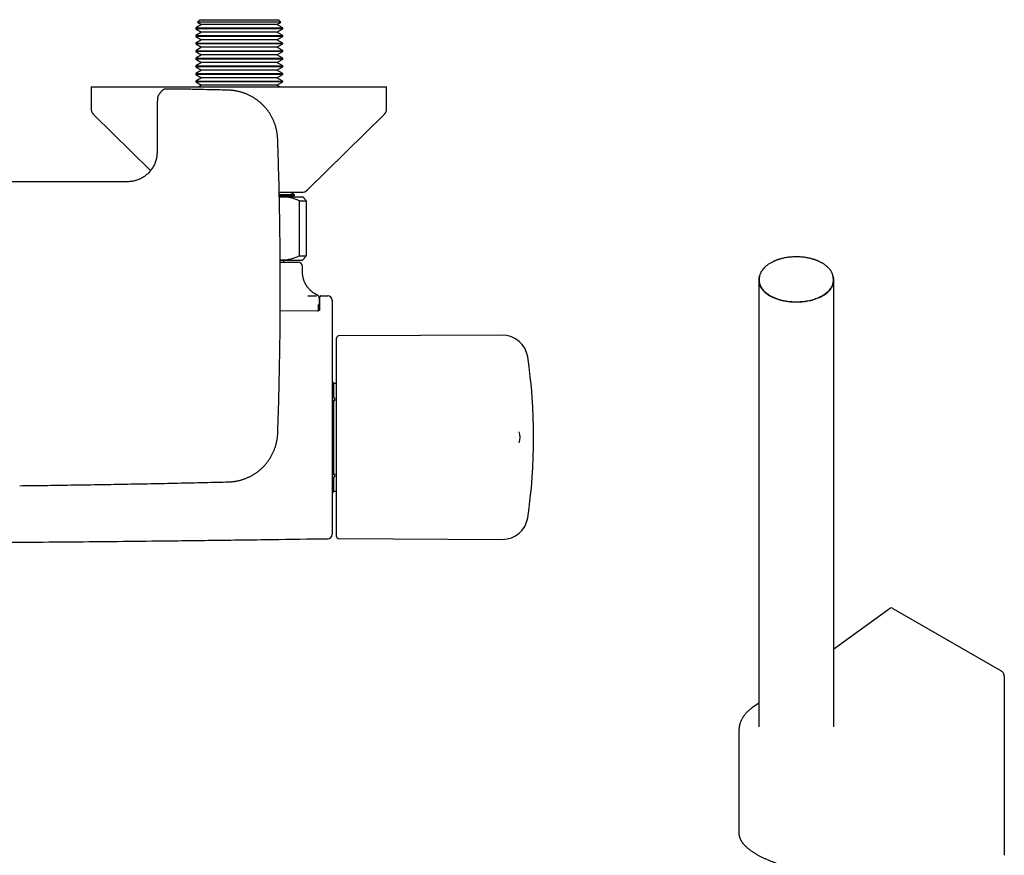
# Model space of a CAD drawing. Header units: millimetres. Extents: x 8 to 776, y 12 to 2253.
# Tile 28 of 67: x 425 to 658, y 895 to 1093. Entities that reach past the tile are written whole.
import ezdxf

# ---------------------------------------------------------------- set-up
doc = ezdxf.new("R2010")
doc.units = ezdxf.units.MM

msp = doc.modelspace()

# ---------------------------------------------------------------- linework, layer by layer
at = {"color": 7, "linetype": 'Continuous', "lineweight": 30}
for p, q in [((468.21, 1091.9), (466.85, 1091.11)), ((467.85, 1093.05), (467.25, 1092.45)), ((467.25, 1092.45), (468.21, 1091.9)), ((487.05, 1092.45), (467.25, 1092.45)), ((467.85, 1093.05), (486.45, 1093.05)), ((477.15, 1091.9), (468.21, 1091.9)), ((486.09, 1091.9), (477.15, 1091.9)), ((486.09, 1091.9), (487.05, 1092.45)), ((487.45, 1091.11), (486.09, 1091.9)), ((487.05, 1092.45), (486.45, 1093.05)), ((466.85, 1091.11), (466.85, 1090.89)), ((466.85, 1091.11), (477.15, 1091.11)), ((466.85, 1090.89), (468.21, 1090.1)), ((487.45, 1090.89), (466.85, 1090.89)), ((468.21, 1090.1), (466.85, 1089.31)), ((466.85, 1089.31), (466.85, 1089.09)), ((466.85, 1089.31), (477.15, 1089.31)), ((477.15, 1090.1), (468.21, 1090.1)), ((477.15, 1091.11), (487.45, 1091.11)), ((486.09, 1090.1), (477.15, 1090.1)), ((477.15, 1089.31), (487.45, 1089.31)), ((486.09, 1090.1), (487.45, 1090.89)), ((487.45, 1089.31), (486.09, 1090.1)), ((487.45, 1090.89), (487.45, 1091.11)), ((487.45, 1089.09), (487.45, 1089.31)), ((466.85, 1089.09), (468.21, 1088.3)), ((487.45, 1089.09), (466.85, 1089.09)), ((468.21, 1088.3), (466.85, 1087.51)), ((466.85, 1087.51), (466.85, 1087.29)), ((466.85, 1087.51), (477.15, 1087.51)), ((466.85, 1087.29), (468.21, 1086.5)), ((487.45, 1087.29), (466.85, 1087.29)), ((477.15, 1088.3), (468.21, 1088.3)), ((486.09, 1088.3), (477.15, 1088.3)), ((477.15, 1087.51), (487.45, 1087.51)), ((486.09, 1088.3), (487.45, 1089.09)), ((487.45, 1087.51), (486.09, 1088.3)), ((486.09, 1086.5), (487.45, 1087.29)), ((487.45, 1087.29), (487.45, 1087.51)), ((468.21, 1086.5), (466.85, 1085.71)), ((466.85, 1085.71), (466.85, 1085.49)), ((466.85, 1085.71), (477.15, 1085.71)), ((466.85, 1085.49), (468.21, 1084.7)), ((487.45, 1085.49), (466.85, 1085.49)), ((468.21, 1084.7), (466.85, 1083.91)), ((477.15, 1086.5), (468.21, 1086.5)), ((477.15, 1084.7), (468.21, 1084.7)), ((486.09, 1086.5), (477.15, 1086.5)), ((477.15, 1085.71), (487.45, 1085.71)), ((486.09, 1084.7), (477.15, 1084.7)), ((487.45, 1085.71), (486.09, 1086.5)), ((486.09, 1084.7), (487.45, 1085.49)), ((487.45, 1083.91), (486.09, 1084.7)), ((487.45, 1085.49), (487.45, 1085.71)), ((466.85, 1083.91), (466.85, 1083.69)), ((466.85, 1083.91), (477.15, 1083.91)), ((466.85, 1083.69), (468.21, 1082.9)), ((487.45, 1083.69), (466.85, 1083.69)), ((468.21, 1082.9), (466.85, 1082.11)), ((477.15, 1082.9), (468.21, 1082.9)), ((477.15, 1083.91), (487.45, 1083.91)), ((486.09, 1082.9), (477.15, 1082.9)), ((486.09, 1082.9), (487.45, 1083.69)), ((487.45, 1082.11), (486.09, 1082.9)), ((487.45, 1083.69), (487.45, 1083.91)), ((466.85, 1082.11), (466.85, 1081.89)), ((466.85, 1082.11), (477.15, 1082.11)), ((466.85, 1081.89), (468.21, 1081.1)), ((487.45, 1081.89), (466.85, 1081.89)), ((468.21, 1081.1), (466.85, 1080.31)), ((466.85, 1080.31), (466.85, 1080.09)), ((466.85, 1080.31), (477.15, 1080.31)), ((466.85, 1080.09), (468.21, 1079.3)), ((487.45, 1080.09), (466.85, 1080.09)), ((477.15, 1081.1), (468.21, 1081.1)), ((477.15, 1082.11), (487.45, 1082.11)), ((486.09, 1081.1), (477.15, 1081.1)), ((477.15, 1080.31), (487.45, 1080.31)), ((486.09, 1081.1), (487.45, 1081.89)), ((487.45, 1080.31), (486.09, 1081.1)), ((486.09, 1079.3), (487.45, 1080.09)), ((487.45, 1081.89), (487.45, 1082.11)), ((487.45, 1080.09), (487.45, 1080.31)), ((468.21, 1079.3), (466.85, 1078.51)), ((466.85, 1078.51), (466.85, 1078.29)), ((466.85, 1078.51), (477.15, 1078.51)), ((466.85, 1078.29), (468.21, 1077.5)), ((487.45, 1078.29), (466.85, 1078.29)), ((477.15, 1079.3), (468.21, 1079.3)), ((486.09, 1079.3), (477.15, 1079.3)), ((477.15, 1078.51), (487.45, 1078.51)), ((487.45, 1078.51), (486.09, 1079.3)), ((486.09, 1077.5), (487.45, 1078.29)), ((487.45, 1078.29), (487.45, 1078.51)), ((442.07, 1077.16), (442.07, 1071.99)), ((442.07, 1077.16), (512.07, 1077.16)), ((468.21, 1077.5), (467.61, 1077.16)), ((477.15, 1077.5), (468.21, 1077.5)), ((474.58, 1076.35), (474.57, 1076.35)), ((486.09, 1077.5), (477.15, 1077.5)), ((486.69, 1077.16), (486.09, 1077.5)), ((512.07, 1071.99), (512.07, 1077.16)), ((457.88, 1074.76), (457.87, 1074.72)), ((457.98, 1075.03), (457.98, 1075.03)), ((442.67, 1070.57), (456.16, 1057.31)), ((493.33, 1052.73), (511.48, 1070.57)), ((457.69, 1070.4), (457.69, 1061.68)), ((486.27, 1064.78), (486.27, 1064.79)), ((486.64, 1052.16), (491.92, 1052.16)), ((490.25, 1051.56), (489.22, 1052.16)), ((490.25, 1051.56), (486.65, 1051.56)), ((486.65, 1051.33), (490.25, 1051.33)), ((486.66, 1051.12), (487.31, 1051.12)), ((487.31, 1051.12), (492.15, 1051.12)), ((489.89, 1051.12), (490.25, 1051.33)), ((490.25, 1051.33), (490.25, 1051.56)), ((491.41, 1037.12), (491.41, 1050.12)), ((491.41, 1050.12), (493, 1050.12)), ((492.52, 1050.75), (492.15, 1051.12)), ((493, 1050.12), (493, 1037.12)), ((486.86, 1036.14), (487.31, 1036.12)), ((486.87, 1036.12), (487.31, 1036.12)), ((489.25, 1036.05), (486.87, 1036.05)), ((486.87, 1035.62), (491.15, 1035.62)), ((487.31, 1036.12), (492.15, 1036.12)), ((487.75, 1035.62), (487.75, 1036.05)), ((489.25, 1036.05), (489.33, 1036.12)), ((491.41, 1037.12), (493, 1037.12)), ((492.15, 1036.12), (492.52, 1036.5)), ((492.15, 1033.28), (492.15, 1034.62)), ((600.21, 1031.31), (600.21, 925.57)), ((600.32, 1031.76), (600.31, 1031.44)), ((600.34, 1031.76), (600.35, 1031.83)), ((617.87, 1031.8), (617.87, 1031.76)), ((617.9, 1031.44), (617.89, 1031.76)), ((618.01, 925.57), (618.01, 1031.31)), ((493.41, 1027.62), (495.47, 1027.62)), ((495.47, 1027.62), (495.49, 1027.62)), ((495.75, 1027.78), (495.75, 1027.78)), ((496.47, 1027.62), (498.15, 1027.62)), ((495.72, 1024.03), (486.87, 1024.11)), ((495.94, 1024.83), (495.94, 1024.83)), ((500.2, 994.12), (500.2, 1017.63)), ((539.53, 1018.29), (500.7, 1018.13)), ((500.2, 1006.87), (499.57, 1006.87)), ((499.57, 1003.49), (499.57, 1006.87)), ((499.48, 1002.88), (499.7, 1002.88)), ((499.57, 1003.49), (499.7, 1003.49)), ((499.7, 1003.49), (499.7, 1002.78)), ((499.57, 985.47), (499.57, 1002.78)), ((499.57, 1002.78), (499.7, 1002.78)), ((486.29, 995.13), (486.29, 995.14)), ((500.2, 970.62), (500.2, 994.12)), ((499.48, 985.36), (499.7, 985.36)), ((499.57, 985.47), (499.7, 985.47)), ((499.57, 981.37), (499.57, 984.76)), ((499.57, 984.76), (499.7, 984.76)), ((499.7, 985.47), (499.7, 984.76)), ((474.59, 983.56), (474.6, 983.56)), ((499.57, 981.37), (500.2, 981.37)), ((500.7, 970.12), (539.53, 969.95)), ((631.46, 953.64), (618.01, 943.98)), ((631.99, 953.61), (657.67, 938.78)), ((658.38, 937.55), (658.38, 895.11)), ((600.21, 931.18), (598.72, 930.11)), ((595.53, 924.76), (595.53, 900.25))]:
    msp.add_line(p, q, dxfattribs=at)
at = {"color": 7, "linetype": 'Continuous', "lineweight": 30, "flags": 128}
for points in [[(459.11, 1076.42), (459.13, 1076.43), (459.21, 1076.48)], [(457.94, 1074.96), (457.96, 1075), (457.97, 1075.01)], [(600.43, 1032.47), (600.42, 1032.43), (600.35, 1032.24), (600.3, 1032.04), (600.25, 1031.84), (600.23, 1031.64), (600.21, 1031.44), (600.21, 1031.24), (600.22, 1031.04), (600.25, 1030.84), (600.28, 1030.64), (600.34, 1030.44), (600.4, 1030.24), (600.48, 1030.05), (600.57, 1029.86), (600.68, 1029.66), (600.8, 1029.48), (600.93, 1029.29), (601.07, 1029.11), (601.23, 1028.93), (601.39, 1028.75), (601.57, 1028.58), (601.76, 1028.41), (601.96, 1028.25), (602.18, 1028.09), (602.4, 1027.94), (602.63, 1027.79), (602.88, 1027.65), (603.13, 1027.51), (603.39, 1027.38), (603.66, 1027.25), (603.94, 1027.13), (604.23, 1027.02), (604.52, 1026.91), (604.82, 1026.81), (605.13, 1026.72), (605.44, 1026.63), (605.76, 1026.55), (606.09, 1026.48), (606.41, 1026.42), (606.75, 1026.36), (607.08, 1026.31), (607.42, 1026.27), (607.77, 1026.23), (608.11, 1026.21), (608.46, 1026.19), (608.8, 1026.18), (609.15, 1026.18), (609.5, 1026.18), (609.84, 1026.19), (610.19, 1026.21), (610.53, 1026.24), (610.88, 1026.28), (611.21, 1026.32), (611.55, 1026.37), (611.88, 1026.43), (612.21, 1026.5), (612.53, 1026.57), (612.85, 1026.65), (613.16, 1026.74), (613.47, 1026.84), (613.77, 1026.94), (614.06, 1027.05), (614.35, 1027.16), (614.62, 1027.28), (614.89, 1027.41), (615.15, 1027.54), (615.4, 1027.68)], [(600.31, 1031.44), (600.31, 1031.32), (600.31, 1031.12), (600.33, 1030.92), (600.37, 1030.72), (600.42, 1030.52), (600.48, 1030.32), (600.55, 1030.13), (600.64, 1029.94), (600.74, 1029.75), (600.85, 1029.56), (600.98, 1029.37), (601.11, 1029.19), (601.26, 1029.01), (601.43, 1028.83), (601.6, 1028.66), (601.79, 1028.49), (601.99, 1028.33), (602.19, 1028.17), (602.41, 1028.02), (602.64, 1027.87), (602.88, 1027.72), (603.13, 1027.58), (603.39, 1027.45), (603.66, 1027.33), (603.93, 1027.21), (604.22, 1027.09), (604.51, 1026.98), (604.8, 1026.88), (605.11, 1026.79), (605.42, 1026.7), (605.74, 1026.62), (606.06, 1026.55), (606.38, 1026.48), (606.72, 1026.43), (607.05, 1026.37), (607.39, 1026.33), (607.73, 1026.3), (608.07, 1026.27), (608.41, 1026.25), (608.76, 1026.24), (609.1, 1026.23), (609.45, 1026.24), (609.79, 1026.25), (610.14, 1026.27), (610.48, 1026.3), (610.82, 1026.33), (611.16, 1026.37), (611.49, 1026.42), (611.82, 1026.48), (612.15, 1026.55), (612.47, 1026.62), (612.79, 1026.7), (613.1, 1026.79), (613.4, 1026.88), (613.7, 1026.98), (613.99, 1027.09), (614.28, 1027.2), (614.55, 1027.32), (614.82, 1027.45), (615.08, 1027.58), (615.33, 1027.72), (615.57, 1027.86), (615.8, 1028.01), (616.02, 1028.17), (616.22, 1028.33), (616.42, 1028.49), (616.61, 1028.66), (616.78, 1028.83), (616.95, 1029.01), (617.1, 1029.19), (617.24, 1029.37), (617.36, 1029.55), (617.48, 1029.74), (617.58, 1029.93), (617.66, 1030.13), (617.74, 1030.32), (617.8, 1030.52), (617.85, 1030.71), (617.88, 1030.91), (617.9, 1031.11), (617.91, 1031.31), (617.9, 1031.44)], [(615.4, 1027.68), (615.64, 1027.83), (615.87, 1027.98), (616.09, 1028.13), (616.3, 1028.29), (616.5, 1028.45), (616.69, 1028.62), (616.87, 1028.8), (617.03, 1028.97), (617.18, 1029.15), (617.32, 1029.34), (617.45, 1029.52), (617.56, 1029.71), (617.67, 1029.9), (617.75, 1030.1), (617.83, 1030.29), (617.89, 1030.49), (617.94, 1030.69), (617.98, 1030.89), (618, 1031.09), (618.01, 1031.29), (618, 1031.49), (617.98, 1031.69), (617.95, 1031.89), (617.91, 1032.09), (617.85, 1032.29), (617.77, 1032.48), (617.76, 1032.51)], [(495.92, 1024.27), (495.92, 1024.43), (495.94, 1024.82)]]:
    msp.add_lwpolyline(points, dxfattribs=at)
at = {"color": 7, "linetype": 'Continuous', "lineweight": 30}
for centre, radius, start, end in [((491.92, 1054.16), 2, 270, 314.5042), ((491.15, 1034.62), 1, 0, 90), ((498.15, 1026.62), 1, 0, 90), ((500.7, 1017.63), 0.5, 90.25, 180), ((539.56, 1012.3), 6, 8.4268, 90.25), ((416.9, 994.12), 130, 351.5732, 8.4268), ((498.69, 1006.44), 0.98, 26.0258, 61.8934), ((539.7, 994.12), 4, 341.3013, 18.6544), ((498.69, 981.8), 0.98, 298.1364, 333.9742), ((539.56, 975.95), 6, 269.75, 351.5732), ((498.15, 971.11), 1, 270.8002, 0.0004), ((500.7, 970.62), 0.5, 180, 269.75)]:
    msp.add_arc(centre, radius, start, end, dxfattribs=at)
for centre, start_param, end_param in [((631.99, 952.79), 5.491955, 6.337827), ((657.67, 937.96), 3.921158, 5.491955)]:
    msp.add_ellipse(centre, major_axis=(-0.506, 0.866), ratio=0.577362, start_param=start_param, end_param=end_param, dxfattribs=at)
for points, knots in [([(459.09, 1076.4), (459.09, 1076.4), (459.05, 1076.37), (458.96, 1076.3), (458.84, 1076.19), (458.72, 1076.08), (458.61, 1075.95), (458.49, 1075.81), (458.38, 1075.66), (458.26, 1075.49), (458.15, 1075.31), (458.05, 1075.16), (458, 1075.06), (457.98, 1075.03)], [0, 0, 0, 0, 0.005916, 0.1022415, 0.201032, 0.3015154, 0.4030343, 0.505074, 0.6075949, 0.7194557, 0.8352943, 0.9534708, 1, 1, 1, 1]), ([(465, 1076.57), (464.97, 1076.57), (464.88, 1076.57), (464.71, 1076.58), (464.5, 1076.58), (464.3, 1076.59), (464.08, 1076.59), (463.86, 1076.59), (463.63, 1076.6), (463.41, 1076.6), (463.18, 1076.6), (462.97, 1076.61), (462.75, 1076.61), (462.54, 1076.61), (462.34, 1076.62), (462.14, 1076.62), (461.94, 1076.62), (461.75, 1076.62), (461.57, 1076.62), (461.39, 1076.62), (461.23, 1076.62), (461.06, 1076.62), (460.91, 1076.62), (460.76, 1076.62), (460.62, 1076.62), (460.48, 1076.62), (460.35, 1076.62), (460.23, 1076.62), (460.12, 1076.61), (460.01, 1076.61), (459.92, 1076.61), (459.82, 1076.6), (459.74, 1076.6), (459.65, 1076.59), (459.58, 1076.58), (459.52, 1076.58), (459.47, 1076.57), (459.43, 1076.56), (459.38, 1076.55), (459.33, 1076.53), (459.27, 1076.51), (459.23, 1076.49), (459.21, 1076.48)], [0, 0, 0, 0, 0.008221, 0.034597, 0.057988, 0.083284, 0.108879, 0.136433, 0.164026, 0.191649, 0.219291, 0.246936, 0.274569, 0.302177, 0.329749, 0.357274, 0.384745, 0.412156, 0.439503, 0.466787, 0.494013, 0.521171, 0.548304, 0.575668, 0.603175, 0.630834, 0.658655, 0.686657, 0.714872, 0.743354, 0.772197, 0.801577, 0.831844, 0.863803, 0.899896, 0.922894, 0.936775, 0.949216, 0.961747, 0.975418, 0.990149, 1, 1, 1, 1]), ([(474.57, 1076.35), (473.94, 1076.37), (471.2, 1076.43), (468.01, 1076.51), (465.45, 1076.56), (465, 1076.57)], [0, 0, 0, 0, 0.197571, 0.856853, 1, 1, 1, 1]), ([(486.27, 1064.79), (486.27, 1064.81), (486.26, 1064.94), (486.25, 1065.19), (486.22, 1065.53), (486.18, 1065.87), (486.13, 1066.21), (486.08, 1066.55), (486.01, 1066.88), (485.93, 1067.22), (485.85, 1067.55), (485.75, 1067.88), (485.64, 1068.2), (485.53, 1068.53), (485.41, 1068.85), (485.27, 1069.17), (485.13, 1069.48), (484.98, 1069.78), (484.82, 1070.08), (484.66, 1070.38), (484.48, 1070.68), (484.29, 1070.97), (484.1, 1071.25), (483.9, 1071.53), (483.69, 1071.8), (483.47, 1072.07), (483.25, 1072.33), (483.02, 1072.58), (482.78, 1072.82), (482.54, 1073.06), (482.29, 1073.29), (482.03, 1073.52), (481.76, 1073.74), (481.49, 1073.95), (481.21, 1074.15), (480.93, 1074.34), (480.65, 1074.53), (480.35, 1074.7), (480.06, 1074.87), (479.75, 1075.03), (479.45, 1075.19), (479.13, 1075.33), (478.82, 1075.47), (478.5, 1075.59), (478.18, 1075.71), (477.85, 1075.81), (477.53, 1075.91), (477.2, 1076), (476.86, 1076.07), (476.52, 1076.14), (476.19, 1076.2), (475.85, 1076.25), (475.51, 1076.29), (475.17, 1076.32), (474.86, 1076.34), (474.66, 1076.35), (474.58, 1076.35)], [0, 0, 0, 0, 0.003332, 0.022177, 0.041047, 0.059939, 0.078846, 0.097765, 0.116729, 0.135524, 0.154395, 0.173342, 0.192335, 0.211345, 0.230331, 0.249262, 0.268108, 0.286853, 0.305664, 0.324566, 0.343512, 0.362486, 0.381472, 0.40045, 0.419404, 0.438319, 0.457175, 0.475995, 0.494864, 0.513765, 0.532689, 0.551625, 0.570559, 0.58948, 0.608376, 0.627248, 0.646047, 0.664872, 0.68378, 0.702745, 0.721739, 0.74073, 0.759684, 0.778572, 0.79737, 0.816137, 0.834974, 0.85389, 0.87286, 0.891859, 0.91086, 0.929833, 0.948752, 0.967584, 0.986327, 1, 1, 1, 1]), ([(457.87, 1074.72), (457.86, 1074.67), (457.85, 1074.58), (457.82, 1074.44), (457.81, 1074.32), (457.8, 1074.23), (457.79, 1074.16), (457.78, 1074.11), (457.78, 1074.05), (457.77, 1073.99), (457.77, 1073.91), (457.76, 1073.82), (457.75, 1073.7), (457.75, 1073.56), (457.74, 1073.42), (457.73, 1073.28), (457.73, 1073.15), (457.73, 1073.03), (457.72, 1072.91), (457.72, 1072.82), (457.72, 1072.75), (457.72, 1072.7), (457.71, 1072.65), (457.71, 1072.57), (457.71, 1072.47), (457.71, 1072.36), (457.7, 1072.21), (457.7, 1072.05), (457.7, 1071.87), (457.69, 1071.67), (457.69, 1071.47), (457.69, 1071.24), (457.69, 1070.99), (457.69, 1070.7), (457.69, 1070.5), (457.69, 1070.4)], [0, 0, 0, 0, 0.032467, 0.064771, 0.091896, 0.114243, 0.1323, 0.147426, 0.161814, 0.186676, 0.210127, 0.237013, 0.278835, 0.320714, 0.361416, 0.403479, 0.432107, 0.462702, 0.493101, 0.51638, 0.529597, 0.538784, 0.551019, 0.569225, 0.590782, 0.616932, 0.647526, 0.682472, 0.721789, 0.758026, 0.797656, 0.841048, 0.888734, 0.94142, 1, 1, 1, 1]), ([(457.94, 1074.96), (457.94, 1074.95), (457.93, 1074.93), (457.92, 1074.91), (457.91, 1074.87), (457.9, 1074.84), (457.89, 1074.8), (457.88, 1074.77), (457.88, 1074.76)], [0, 0, 0, 0, 0.0446547, 0.1843717, 0.3389239, 0.5179977, 0.7356003, 1, 1, 1, 1]), ([(442.07, 1071.99), (442.08, 1071.93), (442.08, 1071.79), (442.11, 1071.59), (442.15, 1071.4), (442.22, 1071.22), (442.31, 1071.04), (442.41, 1070.87), (442.53, 1070.71), (442.62, 1070.62), (442.67, 1070.57)], [0, 0, 0, 0, 0.1295016, 0.2551845, 0.3782558, 0.5000003, 0.6217447, 0.7448159, 0.8704986, 1, 1, 1, 1]), ([(511.48, 1070.57), (511.52, 1070.62), (511.62, 1070.71), (511.74, 1070.87), (511.84, 1071.04), (511.93, 1071.22), (511.99, 1071.4), (512.04, 1071.59), (512.07, 1071.79), (512.07, 1071.93), (512.07, 1071.99)], [0, 0, 0, 0, 0.129501, 0.255184, 0.378255, 0.5, 0.621744, 0.744815, 0.870498, 1, 1, 1, 1]), ([(486.29, 995.14), (486.3, 995.37), (486.34, 996.64), (486.42, 998.95), (486.51, 1002.07), (486.59, 1005.19), (486.66, 1008.32), (486.72, 1011.44), (486.77, 1014.57), (486.82, 1017.7), (486.85, 1020.83), (486.87, 1023.95), (486.88, 1027.08), (486.89, 1030.21), (486.88, 1033.34), (486.86, 1036.46), (486.84, 1039.59), (486.8, 1042.72), (486.76, 1045.85), (486.7, 1048.97), (486.64, 1052.1), (486.56, 1055.23), (486.48, 1058.35), (486.38, 1061.48), (486.31, 1063.62), (486.27, 1064.72), (486.27, 1064.78)], [0, 0, 0, 0, 0.009939, 0.054697, 0.099436, 0.144334, 0.189238, 0.234142, 0.279045, 0.323949, 0.368853, 0.413758, 0.458663, 0.503569, 0.548473, 0.593377, 0.638281, 0.683186, 0.728091, 0.772996, 0.817901, 0.862804, 0.907708, 0.952615, 0.997509, 1, 1, 1, 1]), ([(457.69, 1061.68), (457.69, 1061.51), (457.68, 1061.17), (457.63, 1060.66), (457.54, 1060.17), (457.41, 1059.68), (457.25, 1059.21), (457.07, 1058.76), (456.85, 1058.33), (456.61, 1057.92), (456.34, 1057.52), (456.04, 1057.15), (455.73, 1056.81), (455.4, 1056.49), (455.05, 1056.19), (454.69, 1055.92), (454.32, 1055.68), (453.93, 1055.46), (453.54, 1055.27), (453.11, 1055.1), (452.65, 1054.94), (452.16, 1054.82), (451.67, 1054.73), (451.18, 1054.68), (450.85, 1054.67), (450.68, 1054.67)], [0, 0, 0, 0, 0.046874, 0.092772, 0.138511, 0.183839, 0.228803, 0.273499, 0.317235, 0.360577, 0.403917, 0.44671, 0.489084, 0.531082, 0.572501, 0.613397, 0.653834, 0.693871, 0.733564, 0.772907, 0.819408, 0.865236, 0.910526, 0.955407, 1, 1, 1, 1]), ([(450.68, 1054.67), (449.64, 1054.67), (447.56, 1054.67), (444.45, 1054.67), (441.39, 1054.67), (438.35, 1054.67), (435.36, 1054.67), (432.46, 1054.67), (429.65, 1054.68), (426.93, 1054.68), (424.24, 1054.68), (421.58, 1054.68), (418.96, 1054.68), (416.36, 1054.68), (413.8, 1054.68), (411.28, 1054.68), (408.78, 1054.68), (406.34, 1054.68), (403.94, 1054.68), (401.58, 1054.68), (399.26, 1054.68), (397.72, 1054.68), (396.96, 1054.68)], [0, 0, 0, 0, 0.058461, 0.116237, 0.173331, 0.229741, 0.285467, 0.34051, 0.391782, 0.442447, 0.492504, 0.541955, 0.590798, 0.639035, 0.686664, 0.733687, 0.780102, 0.825911, 0.870311, 0.914126, 0.957356, 1, 1, 1, 1]), ([(487.31, 1051.12), (487.26, 1051.12), (487.05, 1051.12), (486.83, 1051.12), (486.66, 1051.1), (486.66, 1051.1)], [0, 0, 0, 0, 0.217877, 0.97609, 1, 1, 1, 1]), ([(491.41, 1050.12), (491.24, 1050.2), (490.92, 1050.35), (490.42, 1050.54), (489.92, 1050.71), (489.41, 1050.86), (488.9, 1050.97), (488.37, 1051.06), (487.84, 1051.11), (487.49, 1051.12), (487.31, 1051.12)], [0, 0, 0, 0, 0.1229729, 0.2459423, 0.3695815, 0.4932168, 0.6193748, 0.7455295, 0.8727654, 1, 1, 1, 1]), ([(492.52, 1050.75), (492.53, 1050.74), (492.59, 1050.68), (492.7, 1050.55), (492.85, 1050.35), (492.95, 1050.2), (493, 1050.12)], [0, 0, 0, 0, 0.056276, 0.369733, 0.684656, 1, 1, 1, 1]), ([(487.31, 1036.12), (487.36, 1036.12), (487.57, 1036.12), (487.95, 1036.14), (488.44, 1036.2), (488.94, 1036.28), (489.43, 1036.39), (489.93, 1036.54), (490.43, 1036.71), (490.92, 1036.9), (491.24, 1037.05), (491.41, 1037.12)], [0, 0, 0, 0, 0.0340845, 0.152699, 0.2713147, 0.3908442, 0.5103765, 0.6324315, 0.7544901, 0.8772433, 1, 1, 1, 1]), ([(493, 1037.12), (492.96, 1037.05), (492.86, 1036.9), (492.71, 1036.71), (492.6, 1036.57), (492.54, 1036.51), (492.52, 1036.5)], [0, 0, 0, 0, 0.304337, 0.609035, 0.914963, 1, 1, 1, 1]), ([(617.88, 1031.76), (617.88, 1031.81), (617.87, 1031.93), (617.85, 1032.1), (617.81, 1032.29), (617.77, 1032.5), (617.7, 1032.71), (617.62, 1032.93), (617.52, 1033.14), (617.42, 1033.35), (617.3, 1033.53), (617.19, 1033.7), (617.05, 1033.88), (616.89, 1034.08), (616.69, 1034.29), (616.49, 1034.49), (616.27, 1034.67), (616.05, 1034.85), (615.81, 1035.03), (615.52, 1035.22), (615.24, 1035.39), (614.98, 1035.54), (614.75, 1035.65), (614.53, 1035.76), (614.32, 1035.86), (614.14, 1035.93), (613.98, 1036), (613.86, 1036.05), (613.76, 1036.08), (613.69, 1036.11), (613.62, 1036.14), (613.54, 1036.17), (613.44, 1036.2), (613.32, 1036.24), (613.19, 1036.28), (613.03, 1036.33), (612.82, 1036.39), (612.55, 1036.46), (612.26, 1036.53), (611.93, 1036.6), (611.57, 1036.67), (611.17, 1036.73), (610.74, 1036.79), (610.28, 1036.83), (609.83, 1036.86), (609.34, 1036.87), (608.82, 1036.87), (608.29, 1036.85), (607.76, 1036.82), (607.26, 1036.76), (606.77, 1036.69), (606.3, 1036.61), (605.86, 1036.51), (605.48, 1036.41), (605.17, 1036.32), (604.92, 1036.25), (604.71, 1036.18), (604.53, 1036.11), (604.38, 1036.06), (604.27, 1036.01), (604.2, 1035.98), (604.15, 1035.96), (604.1, 1035.95), (604.04, 1035.92), (603.95, 1035.88), (603.84, 1035.83), (603.72, 1035.78), (603.59, 1035.71), (603.4, 1035.62), (603.15, 1035.49), (602.85, 1035.32), (602.55, 1035.13), (602.26, 1034.93), (602.03, 1034.75), (601.85, 1034.59), (601.7, 1034.46), (601.57, 1034.33), (601.45, 1034.21), (601.35, 1034.1), (601.28, 1034.02), (601.22, 1033.95), (601.16, 1033.88), (601.1, 1033.8), (601.03, 1033.7), (600.95, 1033.59), (600.87, 1033.46), (600.78, 1033.31), (600.67, 1033.09), (600.54, 1032.81), (600.43, 1032.46), (600.36, 1032.12), (600.34, 1031.88), (600.33, 1031.76)], [0, 0, 0, 0, 0.0080461, 0.0176135, 0.0287316, 0.0414164, 0.0552959, 0.0685259, 0.0832254, 0.0966453, 0.1087887, 0.119807, 0.1305897, 0.1455318, 0.1602752, 0.1747566, 0.1890398, 0.2014865, 0.2156774, 0.2316077, 0.2492712, 0.2600775, 0.2714394, 0.2825147, 0.2922059, 0.3005114, 0.3074343, 0.3129769, 0.3171413, 0.3202168, 0.3228932, 0.3263719, 0.3306355, 0.3355347, 0.3410342, 0.3471339, 0.3566818, 0.3674074, 0.3793116, 0.3923865, 0.4066313, 0.4220477, 0.4386378, 0.456056, 0.4732363, 0.490104, 0.5107474, 0.5309014, 0.550566, 0.5697425, 0.588434, 0.6066455, 0.6243836, 0.6416442, 0.652882, 0.6633513, 0.6725023, 0.6803337, 0.6868443, 0.6920328, 0.6947762, 0.6969218, 0.6986022, 0.7012461, 0.7052419, 0.7104837, 0.7165253, 0.722851, 0.729461, 0.7438018, 0.7593268, 0.7759878, 0.7924853, 0.80825, 0.8181751, 0.8277856, 0.8370813, 0.8458211, 0.8532327, 0.8592556, 0.8633144, 0.8676967, 0.8731576, 0.8796987, 0.8873193, 0.8960183, 0.9057968, 0.9166135, 0.9384271, 0.9595915, 0.9801147, 1, 1, 1, 1]), ([(495.75, 1027.78), (495.75, 1027.78), (495.71, 1027.8), (495.63, 1027.83), (495.51, 1027.89), (495.37, 1027.96), (495.21, 1028.05), (495.04, 1028.15), (494.87, 1028.26), (494.69, 1028.37), (494.52, 1028.5), (494.35, 1028.64), (494.18, 1028.78), (494.01, 1028.93), (493.85, 1029.09), (493.7, 1029.25), (493.55, 1029.42), (493.41, 1029.6), (493.27, 1029.78), (493.14, 1029.97), (493.02, 1030.16), (492.91, 1030.36), (492.8, 1030.56), (492.7, 1030.76), (492.61, 1030.97), (492.53, 1031.19), (492.45, 1031.4), (492.38, 1031.62), (492.32, 1031.84), (492.27, 1032.07), (492.23, 1032.31), (492.19, 1032.57), (492.17, 1032.82), (492.15, 1033.06), (492.15, 1033.21), (492.15, 1033.28)], [0, 0, 0, 0, 0.002978, 0.017657, 0.036549, 0.060129, 0.086911, 0.115259, 0.14477, 0.17518, 0.206225, 0.237715, 0.269518, 0.301549, 0.333749, 0.366079, 0.398509, 0.431019, 0.463594, 0.496222, 0.528894, 0.561603, 0.594343, 0.627111, 0.659901, 0.692712, 0.725541, 0.758386, 0.791244, 0.824115, 0.860642, 0.897093, 0.933373, 0.96949, 1, 1, 1, 1]), ([(496.1, 1027.22), (496.1, 1027.24), (496.09, 1027.28), (496.08, 1027.34), (496.07, 1027.4), (496.05, 1027.44), (496.04, 1027.48), (496.02, 1027.52), (496, 1027.55), (495.98, 1027.59), (495.96, 1027.62), (495.93, 1027.66), (495.9, 1027.69), (495.86, 1027.72), (495.82, 1027.75), (495.78, 1027.77), (495.76, 1027.78), (495.75, 1027.78)], [0, 0, 0, 0, 0.117681, 0.282384, 0.452554, 0.547905, 0.628674, 0.695255, 0.751184, 0.799082, 0.840887, 0.878057, 0.911726, 0.938969, 0.965057, 0.992742, 1, 1, 1, 1]), ([(496.15, 1026.86), (496.15, 1026.86), (496.15, 1026.89), (496.14, 1026.94), (496.14, 1027), (496.14, 1027.05), (496.14, 1027.1), (496.14, 1027.13), (496.14, 1027.16), (496.13, 1027.18), (496.13, 1027.2), (496.13, 1027.22), (496.12, 1027.24), (496.11, 1027.27), (496.1, 1027.3), (496.09, 1027.33), (496.08, 1027.35), (496.08, 1027.36)], [0, 0, 0, 0, 0.012906, 0.149018, 0.285851, 0.424362, 0.567415, 0.725101, 0.791915, 0.837073, 0.869598, 0.896596, 0.919874, 0.941467, 0.962871, 0.985545, 1, 1, 1, 1]), ([(496.15, 1024.23), (496.15, 1024.29), (496.15, 1024.49), (496.15, 1024.8), (496.15, 1025.15), (496.15, 1025.48), (496.15, 1025.78), (496.15, 1026.06), (496.15, 1026.3), (496.15, 1026.52), (496.15, 1026.7), (496.15, 1026.8), (496.15, 1026.85)], [0, 0, 0, 0, 0.048903, 0.154837, 0.260649, 0.366101, 0.47155, 0.57736, 0.683292, 0.789101, 0.894551, 1, 1, 1, 1]), ([(496.22, 1024.4), (496.22, 1024.52), (496.22, 1024.76), (496.22, 1025.1), (496.23, 1025.42), (496.23, 1025.71), (496.24, 1025.98), (496.24, 1026.22), (496.24, 1026.44), (496.25, 1026.65), (496.25, 1026.83), (496.25, 1026.99), (496.26, 1027.12), (496.26, 1027.23), (496.26, 1027.32), (496.27, 1027.35), (496.27, 1027.37)], [0, 0, 0, 0, 0.073734, 0.147467, 0.222246, 0.297025, 0.366499, 0.436026, 0.5055, 0.576992, 0.648542, 0.720033, 0.789507, 0.859035, 0.928508, 1, 1, 1, 1]), ([(496.47, 1027.62), (496.47, 1027.62), (496.45, 1027.62), (496.42, 1027.62), (496.39, 1027.6), (496.35, 1027.59), (496.33, 1027.56), (496.31, 1027.54), (496.3, 1027.52), (496.29, 1027.5), (496.28, 1027.49), (496.28, 1027.47), (496.28, 1027.46), (496.27, 1027.45), (496.27, 1027.44), (496.27, 1027.42), (496.27, 1027.4), (496.27, 1027.39)], [0, 0, 0, 0, 0.006633, 0.049661, 0.089254, 0.126133, 0.160697, 0.193106, 0.223836, 0.254648, 0.287948, 0.327038, 0.376672, 0.443802, 0.540603, 0.694475, 1, 1, 1, 1]), ([(499.15, 1026.62), (499.15, 1026.62), (499.15, 1026.61), (499.15, 1026.56), (499.15, 1026.48), (499.15, 1026.37), (499.15, 1026.23), (499.15, 1026.06), (499.15, 1025.86), (499.15, 1025.63), (499.15, 1025.38), (499.15, 1025.09), (499.15, 1024.79), (499.15, 1024.45), (499.15, 1024.1), (499.15, 1023.73), (499.15, 1023.34), (499.15, 1022.93), (499.15, 1022.5), (499.15, 1022.07), (499.15, 1021.62), (499.15, 1021.21), (499.15, 1020.95), (499.15, 1020.85)], [0, 0, 0, 0, 0.048275, 0.096716, 0.145212, 0.193653, 0.241928, 0.290204, 0.338644, 0.387141, 0.435581, 0.483857, 0.53213, 0.580569, 0.629063, 0.677501, 0.725775, 0.774043, 0.822477, 0.870967, 0.919401, 0.967669, 1, 1, 1, 1]), ([(495.68, 1024.03), (495.68, 1024.03), (495.71, 1024.04), (495.75, 1024.05), (495.79, 1024.07), (495.83, 1024.1), (495.86, 1024.13), (495.89, 1024.16), (495.91, 1024.2), (495.92, 1024.24), (495.92, 1024.26), (495.92, 1024.28)], [0, 0, 0, 0, 0.073856, 0.248108, 0.381649, 0.497545, 0.605762, 0.710859, 0.814827, 0.91852, 1, 1, 1, 1]), ([(496.22, 1024.4), (496.22, 1024.4), (496.22, 1024.38), (496.21, 1024.34), (496.19, 1024.3), (496.17, 1024.25), (496.14, 1024.2), (496.1, 1024.16), (496.05, 1024.13), (495.99, 1024.09), (495.93, 1024.07), (495.87, 1024.05), (495.81, 1024.03), (495.75, 1024.03), (495.72, 1024.03), (495.72, 1024.03)], [0, 0, 0, 0, 0.019814, 0.120994, 0.206439, 0.297542, 0.387376, 0.474763, 0.560031, 0.645684, 0.729363, 0.812366, 0.894602, 0.976388, 1, 1, 1, 1]), ([(495.94, 1024.83), (495.94, 1024.87), (495.94, 1024.96), (495.94, 1025.08), (495.95, 1025.19), (495.95, 1025.29), (495.95, 1025.35), (495.95, 1025.38)], [0, 0, 0, 0, 0.191882, 0.383764, 0.577243, 0.770722, 1, 1, 1, 1]), ([(495.94, 1024.82), (495.94, 1024.82), (495.94, 1024.82), (495.94, 1024.83), (495.94, 1024.83)], [0, 0, 0, 0, 0.054531, 1, 1, 1, 1]), ([(495.95, 1025.37), (495.95, 1025.37), (495.95, 1025.39), (495.95, 1025.43), (495.95, 1025.48), (495.96, 1025.52), (495.96, 1025.54), (495.96, 1025.56), (495.96, 1025.56), (495.96, 1025.56), (495.96, 1025.56)], [0, 0, 0, 0, 0.01447, 0.208866, 0.401472, 0.590508, 0.749721, 0.888013, 0.998042, 1, 1, 1, 1]), ([(496.14, 1025.34), (496.14, 1025.33), (496.14, 1025.29), (496.14, 1025.19), (496.14, 1025.03), (496.14, 1024.84), (496.14, 1024.63), (496.14, 1024.42), (496.14, 1024.27), (496.14, 1024.21)], [0, 0, 0, 0, 0.022299, 0.193946, 0.365592, 0.537824, 0.710255, 0.882488, 1, 1, 1, 1]), ([(499.15, 1020.85), (499.15, 1020), (499.15, 1018.31), (499.15, 1015.76), (499.15, 1013.21), (499.15, 1010.66), (499.15, 1008.09), (499.15, 1005.52), (499.15, 1002.94), (499.15, 1000.36), (499.15, 997.78), (499.15, 995.74), (499.15, 994.24), (499.15, 993.28), (499.15, 992.33), (499.15, 991.37), (499.15, 990.4), (499.15, 989.44), (499.15, 988.48), (499.15, 987.54), (499.15, 986.62), (499.15, 985.72), (499.15, 984.84), (499.15, 983.97), (499.15, 983.1), (499.15, 982.25), (499.15, 981.42), (499.15, 980.61), (499.15, 979.84), (499.15, 979.11), (499.15, 978.39), (499.15, 977.7), (499.15, 977.04), (499.15, 976.39), (499.15, 975.78), (499.15, 975.21), (499.15, 974.68), (499.15, 974.18), (499.15, 973.72), (499.15, 973.29), (499.15, 972.89), (499.15, 972.53), (499.15, 972.21), (499.15, 971.93), (499.15, 971.7), (499.15, 971.5), (499.15, 971.34), (499.15, 971.22), (499.15, 971.15), (499.15, 971.11), (499.15, 971.11), (499.15, 971.11)], [0, 0, 0, 0, 0.040885, 0.081774, 0.122666, 0.163555, 0.20444, 0.245496, 0.286557, 0.32762, 0.368682, 0.409737, 0.424888, 0.440053, 0.455217, 0.470368, 0.485957, 0.50156, 0.517163, 0.532751, 0.547903, 0.563067, 0.578232, 0.593384, 0.608976, 0.624583, 0.640189, 0.655781, 0.670939, 0.68611, 0.701281, 0.716439, 0.732039, 0.747653, 0.763268, 0.778869, 0.794013, 0.80917, 0.824327, 0.839471, 0.855056, 0.870655, 0.886253, 0.901838, 0.916984, 0.932143, 0.947301, 0.962447, 0.97803, 0.993628, 1, 1, 1, 1]), ([(499.15, 1003.79), (499.15, 1003.79), (499.21, 1003.77), (499.3, 1003.73), (499.42, 1003.65), (499.51, 1003.56), (499.55, 1003.51), (499.57, 1003.49)], [0, 0, 0, 0, 0.021559, 0.294263, 0.559369, 0.832153, 1, 1, 1, 1]), ([(499.15, 1003.09), (499.15, 1003.08), (499.21, 1003.07), (499.3, 1003.02), (499.42, 1002.94), (499.51, 1002.86), (499.55, 1002.8), (499.57, 1002.78)], [0, 0, 0, 0, 0.021559, 0.294263, 0.559369, 0.832153, 1, 1, 1, 1]), ([(474.6, 983.56), (474.62, 983.56), (474.76, 983.56), (475.01, 983.58), (475.35, 983.6), (475.69, 983.64), (476.03, 983.68), (476.36, 983.73), (476.7, 983.8), (477.03, 983.87), (477.37, 983.95), (477.7, 984.05), (478.03, 984.15), (478.35, 984.26), (478.67, 984.38), (478.99, 984.51), (479.3, 984.65), (479.61, 984.79), (479.91, 984.95), (480.21, 985.11), (480.51, 985.29), (480.8, 985.47), (481.09, 985.66), (481.37, 985.86), (481.64, 986.06), (481.91, 986.28), (482.17, 986.5), (482.43, 986.73), (482.67, 986.96), (482.92, 987.2), (483.15, 987.45), (483.38, 987.71), (483.6, 987.97), (483.81, 988.24), (484.02, 988.52), (484.21, 988.79), (484.4, 989.08), (484.58, 989.37), (484.75, 989.67), (484.92, 989.97), (485.07, 990.27), (485.22, 990.58), (485.36, 990.9), (485.49, 991.22), (485.61, 991.54), (485.72, 991.86), (485.82, 992.18), (485.91, 992.51), (485.99, 992.85), (486.06, 993.18), (486.13, 993.52), (486.18, 993.86), (486.22, 994.2), (486.26, 994.54), (486.28, 994.85), (486.29, 995.05), (486.29, 995.13)], [0, 0, 0, 0, 0.003532, 0.022369, 0.041232, 0.060116, 0.079016, 0.097928, 0.116884, 0.135671, 0.154535, 0.173474, 0.19246, 0.211462, 0.230441, 0.249364, 0.268203, 0.28694, 0.305743, 0.324638, 0.343576, 0.362543, 0.381521, 0.400492, 0.419438, 0.438346, 0.457194, 0.476007, 0.494868, 0.513762, 0.532678, 0.551606, 0.570533, 0.589447, 0.608335, 0.627199, 0.645991, 0.664808, 0.683709, 0.702666, 0.721653, 0.740636, 0.759583, 0.778463, 0.797253, 0.816013, 0.834843, 0.853751, 0.872713, 0.891705, 0.910699, 0.929664, 0.948575, 0.9674, 0.986135, 1, 1, 1, 1]), ([(499.57, 985.47), (499.54, 985.43), (499.49, 985.37), (499.38, 985.28), (499.27, 985.21), (499.18, 985.18), (499.15, 985.16)], [0, 0, 0, 0, 0.265827, 0.539358, 0.805187, 1, 1, 1, 1]), ([(499.15, 984.45), (499.15, 984.46), (499.21, 984.47), (499.3, 984.52), (499.42, 984.6), (499.51, 984.68), (499.55, 984.74), (499.57, 984.76)], [0, 0, 0, 0, 0.025195, 0.294113, 0.563111, 0.832111, 1, 1, 1, 1]), ([(425.16, 982.67), (426.04, 982.68), (429.02, 982.71), (434.11, 982.78), (440.44, 982.88), (446.76, 982.98), (453.09, 983.1), (459.42, 983.22), (465.75, 983.36), (470.8, 983.47), (473.75, 983.54), (474.59, 983.56)], [0, 0, 0, 0, 0.053189, 0.18109, 0.309026, 0.437013, 0.56503, 0.693058, 0.821072, 0.949052, 1, 1, 1, 1]), ([(390.89, 969.24), (391.09, 969.24), (394.84, 969.22), (402.21, 969.22), (413.01, 969.23), (423.88, 969.28), (434.74, 969.35), (445.61, 969.45), (457.59, 969.58), (470.7, 969.74), (484.59, 969.92), (493.75, 970.05), (498.16, 970.11)], [0, 0, 0, 0, 0.0054671, 0.1049308, 0.206203, 0.307476, 0.4087503, 0.5100263, 0.6113039, 0.7439317, 0.8765615, 1, 1, 1, 1]), ([(598.72, 930.11), (598.67, 930.08), (598.54, 929.98), (598.32, 929.82), (598.07, 929.61), (597.84, 929.41), (597.61, 929.19), (597.39, 928.98), (597.19, 928.76), (597, 928.53), (596.81, 928.31), (596.64, 928.07), (596.48, 927.84), (596.34, 927.6), (596.2, 927.36), (596.08, 927.12), (595.97, 926.87), (595.87, 926.63), (595.79, 926.38), (595.71, 926.13), (595.65, 925.88), (595.6, 925.63), (595.57, 925.38), (595.54, 925.12), (595.53, 924.92), (595.53, 924.8), (595.53, 924.76)], [0, 0, 0, 0, 0.023887, 0.06872, 0.113538, 0.15831, 0.203022, 0.247655, 0.29219, 0.336609, 0.380892, 0.425018, 0.46897, 0.512731, 0.556288, 0.599632, 0.642757, 0.685663, 0.728355, 0.770844, 0.813144, 0.855277, 0.897267, 0.939141, 0.980932, 1, 1, 1, 1]), ([(595.53, 900.25), (595.53, 900.23), (595.53, 900.14), (595.54, 899.99), (595.56, 899.81), (595.6, 899.63), (595.65, 899.45), (595.71, 899.26), (595.78, 899.07), (595.86, 898.89), (595.96, 898.7), (596.07, 898.51), (596.2, 898.31), (596.33, 898.12), (596.48, 897.93), (596.64, 897.74), (596.81, 897.55), (596.99, 897.37), (597.19, 897.18), (597.39, 897), (597.6, 896.81), (597.82, 896.63), (598.05, 896.46), (598.29, 896.28), (598.54, 896.11), (598.79, 895.93), (599.05, 895.76), (599.33, 895.59), (599.6, 895.43), (599.89, 895.26), (600.18, 895.1), (600.48, 894.94), (600.79, 894.78), (601.1, 894.63), (601.42, 894.47), (601.75, 894.32), (602.08, 894.17), (602.42, 894.03), (602.77, 893.89), (603.11, 893.75), (603.47, 893.61), (603.83, 893.47), (604.19, 893.34), (604.56, 893.21), (604.93, 893.09), (605.3, 892.97), (605.68, 892.85), (606.06, 892.73), (606.45, 892.62), (606.83, 892.52), (607.22, 892.41), (607.61, 892.31), (608, 892.22), (608.4, 892.13), (608.79, 892.04), (609.19, 891.96), (609.58, 891.88), (609.97, 891.8), (610.37, 891.73), (610.76, 891.67), (611.16, 891.61), (611.55, 891.55), (611.94, 891.5), (612.32, 891.45), (612.71, 891.41), (613.09, 891.38), (613.47, 891.34), (613.84, 891.32), (614.22, 891.3), (614.58, 891.28), (614.95, 891.27), (615.31, 891.27), (615.66, 891.27), (616.01, 891.27), (616.35, 891.28), (616.68, 891.3), (616.92, 891.32), (617.04, 891.33), (617.06, 891.33)], [0, 0, 0, 0, 0.005146, 0.016691, 0.028376, 0.04024, 0.052314, 0.064624, 0.077184, 0.089998, 0.103056, 0.116337, 0.129803, 0.143414, 0.157122, 0.170886, 0.184665, 0.198424, 0.212144, 0.225815, 0.239428, 0.252981, 0.266476, 0.279913, 0.293296, 0.306629, 0.319918, 0.333166, 0.346379, 0.359562, 0.372719, 0.385854, 0.398973, 0.41208, 0.425178, 0.438271, 0.451364, 0.464458, 0.477558, 0.490666, 0.503785, 0.516919, 0.530069, 0.54324, 0.556432, 0.569649, 0.582892, 0.596164, 0.609466, 0.622801, 0.636169, 0.649573, 0.663013, 0.676491, 0.690007, 0.703564, 0.71716, 0.730798, 0.744477, 0.758199, 0.771963, 0.785769, 0.799618, 0.813511, 0.827446, 0.841424, 0.855445, 0.869508, 0.883614, 0.897763, 0.911954, 0.926187, 0.940463, 0.954782, 0.969142, 0.983546, 0.997258, 1, 1, 1, 1])]:
    msp.add_open_spline(points, degree=3, knots=knots, dxfattribs=at)

doc.saveas('drawing.dxf')
